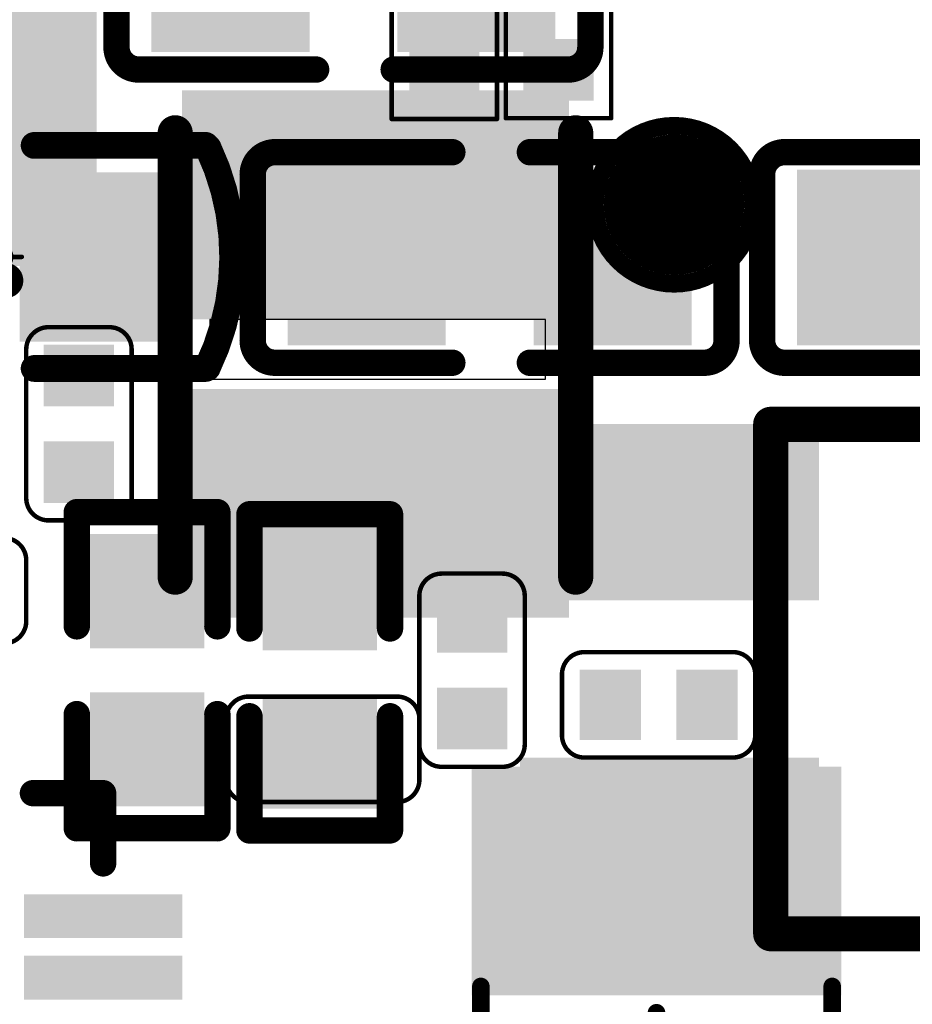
# Model space of a CAD drawing. Header units: millimetres. Extents: x -47 to 199, y -56 to 203.
# Tile 112 of 157: x 64.97 to 70.05, y 177.05 to 182.65. Entities that reach past the tile are written whole.
import ezdxf

# ---------------------------------------------------------------- set-up
doc = ezdxf.new("R2010")
doc.units = ezdxf.units.MM
doc.header["$LTSCALE"] = 1.21
doc.header["$MEASUREMENT"] = 0
doc.layers.get('0').update_dxf_attribs({"linetype": 'CONTINUOUS'})
for name, color, linetype in [('BottomLayer', 5, 'CONTINUOUS'), ('BottomOverlay', 54, 'CONTINUOUS'), ('BottomPaste', 16, 'CONTINUOUS'), ('BottomSolder', 6, 'CONTINUOUS'), ('Mechanical15', 56, 'CONTINUOUS'), ('TopLayer', 1, 'CONTINUOUS'), ('TopOverlay', 2, 'CONTINUOUS'), ('TopPaste', 8, 'CONTINUOUS'), ('TopSolder', 216, 'CONTINUOUS')]:
    doc.layers.add(name, color=color, linetype=linetype)

# ---------------------------------------------------------------- blocks, each defined once
blk = doc.blocks.new('R0201_X_B_23')
at = {"layer": 'BottomLayer'}
for points in [[(-0.01575, 0.00591), (-0.01575, -0.00591), (-0.00591, 0.00591), (-0.00591, -0.00591)], [(0.00591, 0.00591), (0.00591, -0.00591), (0.01575, 0.00591), (0.01575, -0.00591)]]:
    blk.add_solid(points, dxfattribs=at)
at = {"layer": 'BottomOverlay', "const_width": 0.001}
for points in [[(-0.02165, 0.01181), (-0.02165, -0.01181)], [(-0.02165, 0.01181), (0.02165, 0.01181)], [(0.02165, 0.01181), (0.02165, -0.01181)], [(-0.02165, -0.01181), (0.02165, -0.01181)]]:
    blk.add_lwpolyline(points, dxfattribs=at)
at = {"layer": 'BottomOverlay', "const_width": 0.0005}
for points in [[(-0.0219, 0.01181, 1), (-0.0214, 0.01181, 1)], [(-0.0219, 0.01181, 1), (-0.0214, 0.01181, 1)], [(0.0214, 0.01181, 1), (0.0219, 0.01181, 1)], [(0.0214, 0.01181, 1), (0.0219, 0.01181, 1)], [(-0.0219, -0.01181, 1), (-0.0214, -0.01181, 1)], [(-0.0219, -0.01181, 1), (-0.0214, -0.01181, 1)], [(0.0214, -0.01181, 1), (0.0219, -0.01181, 1)], [(0.0214, -0.01181, 1), (0.0219, -0.01181, 1)]]:
    blk.add_lwpolyline(points, format="xyb", close=True, dxfattribs=at)
at = {"layer": 'BottomPaste'}
for points in [[(-0.01575, 0.00591), (-0.01575, -0.00591), (-0.00591, 0.00591), (-0.00591, -0.00591)], [(0.00591, 0.00591), (0.00591, -0.00591), (0.01575, 0.00591), (0.01575, -0.00591)]]:
    blk.add_solid(points, dxfattribs=at)
at = {"layer": 'BottomSolder'}
for points in [[(-0.01772, 0.00787), (-0.01772, -0.00787), (-0.00394, 0.00787), (-0.00394, -0.00787)], [(0.00394, 0.00787), (0.00394, -0.00787), (0.01772, 0.00787), (0.01772, -0.00787)]]:
    blk.add_solid(points, dxfattribs=at)
blk = doc.blocks.new('R0201_X_B_24')
at = {"layer": 'BottomLayer'}
for points in [[(-0.01575, 0.00591), (-0.01575, -0.00591), (-0.00591, 0.00591), (-0.00591, -0.00591)], [(0.00591, 0.00591), (0.00591, -0.00591), (0.01575, 0.00591), (0.01575, -0.00591)]]:
    blk.add_solid(points, dxfattribs=at)
at = {"layer": 'BottomOverlay', "const_width": 0.001}
for points in [[(-0.02165, 0.01181), (-0.02165, -0.01181)], [(-0.02165, 0.01181), (0.02165, 0.01181)], [(0.02165, 0.01181), (0.02165, -0.01181)], [(-0.02165, -0.01181), (0.02165, -0.01181)]]:
    blk.add_lwpolyline(points, dxfattribs=at)
at = {"layer": 'BottomOverlay', "const_width": 0.0005}
for points in [[(-0.0219, 0.01181, 1), (-0.0214, 0.01181, 1)], [(-0.0219, 0.01181, 1), (-0.0214, 0.01181, 1)], [(0.0214, 0.01181, 1), (0.0219, 0.01181, 1)], [(0.0214, 0.01181, 1), (0.0219, 0.01181, 1)], [(-0.0219, -0.01181, 1), (-0.0214, -0.01181, 1)], [(-0.0219, -0.01181, 1), (-0.0214, -0.01181, 1)], [(0.0214, -0.01181, 1), (0.0219, -0.01181, 1)], [(0.0214, -0.01181, 1), (0.0219, -0.01181, 1)]]:
    blk.add_lwpolyline(points, format="xyb", close=True, dxfattribs=at)
at = {"layer": 'BottomPaste'}
for points in [[(-0.01575, 0.00591), (-0.01575, -0.00591), (-0.00591, 0.00591), (-0.00591, -0.00591)], [(0.00591, 0.00591), (0.00591, -0.00591), (0.01575, 0.00591), (0.01575, -0.00591)]]:
    blk.add_solid(points, dxfattribs=at)
at = {"layer": 'BottomSolder'}
for points in [[(-0.01772, 0.00787), (-0.01772, -0.00787), (-0.00394, 0.00787), (-0.00394, -0.00787)], [(0.00394, 0.00787), (0.00394, -0.00787), (0.01772, 0.00787), (0.01772, -0.00787)]]:
    blk.add_solid(points, dxfattribs=at)
blk = doc.blocks.new('TEST_52')
at = {"layer": 'TopLayer', "const_width": 0.01378}
blk.add_lwpolyline([(-0.00689, 0, 1), (0.00689, 0, 1)], format="xyb", close=True, dxfattribs=at)
at = {"layer": 'TopOverlay'}
for points, const_width in [([(0.01772, 0, 1), (-0.01772, 0, 1)], 0.00394), ([(-0.0187, 0, 1), (-0.01673, 0, 1)], 0.00197), ([(0.01673, 0, 1), (0.0187, 0, 1)], 0.00197)]:
    blk.add_lwpolyline(points, format="xyb", close=True, dxfattribs=dict(at, const_width=const_width))
at = {"layer": 'TopPaste', "const_width": 0.01378}
blk.add_lwpolyline([(-0.00689, 0, 1), (0.00689, 0, 1)], format="xyb", close=True, dxfattribs=at)
at = {"layer": 'TopSolder', "const_width": 0.01575}
blk.add_lwpolyline([(-0.00787, 0, 1), (0.00787, 0, 1)], format="xyb", close=True, dxfattribs=at)
blk = doc.blocks.new('CRY_3215_70')
at = {"layer": 'TopLayer'}
for points in [[(-0.07087, -0.0374), (-0.02756, -0.0374), (-0.07087, 0.0374), (-0.02756, 0.0374)], [(0.02756, -0.0374), (0.07087, -0.0374), (0.02756, 0.0374), (0.07087, 0.0374)]]:
    blk.add_solid(points, dxfattribs=at)
at = {"layer": 'TopOverlay', "const_width": 0.00394}
for points in [[(-0.02559, 0.03937), (0.02559, 0.03937)], [(-0.00984, 0.01378), (0.00984, 0.01378)], [(-0.00984, 0.01378), (-0.00984, -0.01575)], [(0.00984, 0.01378), (0.00984, -0.01575)], [(-0.01969, 0), (-0.01575, 0)], [(0.01575, 0), (0.01969, 0)], [(-0.00984, -0.01575), (0.00984, -0.01575)], [(-0.02559, -0.03937), (0.02559, -0.03937)]]:
    blk.add_lwpolyline(points, dxfattribs=at)
at = {"layer": 'TopOverlay', "const_width": 0.00197}
for points in [[(-0.02657, 0.03937, 1), (-0.02461, 0.03937, 1)], [(0.02461, 0.03937, 1), (0.02657, 0.03937, 1)], [(-0.01083, 0.01378, 1), (-0.00886, 0.01378, 1)], [(-0.01083, 0.01378, 1), (-0.00886, 0.01378, 1)], [(0.00886, 0.01378, 1), (0.01083, 0.01378, 1)], [(0.00886, 0.01378, 1), (0.01083, 0.01378, 1)], [(-0.02067, 0, 1), (-0.0187, 0, 1)], [(-0.01673, 0, 1), (-0.01476, 0, 1)], [(0.01476, 0, 1), (0.01673, 0, 1)], [(0.0187, 0, 1), (0.02067, 0, 1)], [(-0.01083, -0.01575, 1), (-0.00886, -0.01575, 1)], [(-0.01083, -0.01575, 1), (-0.00886, -0.01575, 1)], [(0.00886, -0.01575, 1), (0.01083, -0.01575, 1)], [(0.00886, -0.01575, 1), (0.01083, -0.01575, 1)], [(-0.02657, -0.03937, 1), (-0.02461, -0.03937, 1)], [(0.02461, -0.03937, 1), (0.02657, -0.03937, 1)]]:
    blk.add_lwpolyline(points, format="xyb", close=True, dxfattribs=at)
at = {"layer": 'TopPaste'}
for points in [[(-0.07087, -0.0374), (-0.02756, -0.0374), (-0.07087, 0.0374), (-0.02756, 0.0374)], [(0.02756, -0.0374), (0.07087, -0.0374), (0.02756, 0.0374), (0.07087, 0.0374)]]:
    blk.add_solid(points, dxfattribs=at)
at = {"layer": 'TopSolder'}
for points in [[(-0.07487, -0.0414), (-0.02356, -0.0414), (-0.07487, 0.0414), (-0.02356, 0.0414)], [(0.02356, -0.0414), (0.07487, -0.0414), (0.02356, 0.0414), (0.07487, 0.0414)]]:
    blk.add_solid(points, dxfattribs=at)
blk = doc.blocks.new('SOT_23_B_77')
at = {"layer": 'BottomLayer'}
for points in [[(-0.03253, 0.05906), (0.02653, 0.05906), (-0.03253, 0.09055), (0.02653, 0.09055)], [(0.06402, 0.02165), (0.12308, 0.02165), (0.06402, 0.05315), (0.12308, 0.05315)], [(-0.03253, -0.01575), (0.02653, -0.01575), (-0.03253, 0.01575), (0.02653, 0.01575)]]:
    blk.add_solid(points, dxfattribs=at)
at = {"layer": 'BottomOverlay', "const_width": 0.00787}
for points in [[(0.01969, -0.01969), (0.01969, 0.09449)], [(0.01969, 0.09449), (0.07087, 0.09449)], [(0.07087, -0.01969), (0.07087, 0.09449)], [(0.01969, -0.01969), (0.07087, -0.01969)]]:
    blk.add_lwpolyline(points, dxfattribs=at)
at = {"layer": 'BottomOverlay', "const_width": 0.00394}
for points in [[(0.01772, 0.09449, 1), (0.02165, 0.09449, 1)], [(0.01772, 0.09449, 1), (0.02165, 0.09449, 1)], [(0.0689, 0.09449, 1), (0.07283, 0.09449, 1)], [(0.0689, 0.09449, 1), (0.07283, 0.09449, 1)], [(0.01772, -0.01969, 1), (0.02165, -0.01969, 1)], [(0.01772, -0.01969, 1), (0.02165, -0.01969, 1)], [(0.0689, -0.01969, 1), (0.07283, -0.01969, 1)], [(0.0689, -0.01969, 1), (0.07283, -0.01969, 1)]]:
    blk.add_lwpolyline(points, format="xyb", close=True, dxfattribs=at)
at = {"layer": 'BottomPaste'}
for points in [[(-0.03253, 0.05906), (0.02653, 0.05906), (-0.03253, 0.09055), (0.02653, 0.09055)], [(0.06402, 0.02165), (0.12308, 0.02165), (0.06402, 0.05315), (0.12308, 0.05315)], [(-0.03253, -0.01575), (0.02653, -0.01575), (-0.03253, 0.01575), (0.02653, 0.01575)]]:
    blk.add_solid(points, dxfattribs=at)
at = {"layer": 'BottomSolder'}
for points in [[(-0.03653, 0.05506), (0.03053, 0.05506), (-0.03653, 0.09455), (0.03053, 0.09455)], [(0.06002, 0.01765), (0.12708, 0.01765), (0.06002, 0.05715), (0.12708, 0.05715)], [(-0.03653, -0.01975), (0.03053, -0.01975), (-0.03653, 0.01975), (0.03053, 0.01975)]]:
    blk.add_solid(points, dxfattribs=at)
blk = doc.blocks.new('PL_4020_79')
at = {"layer": 'TopLayer', "const_width": 0.06299}
blk.add_lwpolyline([(-0.05906, 0.04724), (-0.05906, -0.04724)], dxfattribs=at)
at = {"layer": 'TopLayer', "const_width": 0.0315}
for points in [[(-0.0748, 0.04724, 1), (-0.04331, 0.04724, 1)], [(-0.0748, -0.04724, 1), (-0.04331, -0.04724, 1)]]:
    blk.add_lwpolyline(points, format="xyb", close=True, dxfattribs=at)
at = {"layer": 'TopLayer'}
blk.add_solid([(0.09055, -0.07874), (0.09055, 0.07874), (0.02756, -0.07874), (0.02756, 0.07874)], dxfattribs=at)
at = {"layer": 'TopOverlay', "const_width": 0.00787}
for points in [[(-0.074, 0.086), (0.07415, 0.086)], [(-0.074, -0.086), (0.07415, -0.086)]]:
    blk.add_lwpolyline(points, dxfattribs=at)
at = {"layer": 'TopOverlay', "const_width": 0.00394}
for points in [[(-0.07597, 0.086, 1), (-0.07203, 0.086, 1)], [(0.07218, 0.086, 1), (0.07612, 0.086, 1)], [(-0.07597, -0.086, 1), (-0.07203, -0.086, 1)], [(0.07218, -0.086, 1), (0.07612, -0.086, 1)]]:
    blk.add_lwpolyline(points, format="xyb", close=True, dxfattribs=at)
at = {"layer": 'TopPaste', "const_width": 0.06299}
blk.add_lwpolyline([(-0.05906, 0.04724), (-0.05906, -0.04724)], dxfattribs=at)
at = {"layer": 'TopPaste', "const_width": 0.0315}
for points in [[(-0.0748, 0.04724, 1), (-0.04331, 0.04724, 1)], [(-0.0748, -0.04724, 1), (-0.04331, -0.04724, 1)]]:
    blk.add_lwpolyline(points, format="xyb", close=True, dxfattribs=at)
at = {"layer": 'TopPaste'}
blk.add_solid([(0.09055, -0.07874), (0.09055, 0.07874), (0.02756, -0.07874), (0.02756, 0.07874)], dxfattribs=at)
at = {"layer": 'TopSolder', "const_width": 0.07099}
blk.add_lwpolyline([(-0.05906, 0.04724), (-0.05906, -0.04724)], dxfattribs=at)
at = {"layer": 'TopSolder', "const_width": 0.0355}
for points in [[(-0.0768, 0.04724, 1), (-0.04131, 0.04724, 1)], [(-0.0768, -0.04724, 1), (-0.04131, -0.04724, 1)]]:
    blk.add_lwpolyline(points, format="xyb", close=True, dxfattribs=at)
at = {"layer": 'TopSolder'}
blk.add_solid([(0.09455, -0.08274), (0.09455, 0.08274), (0.02356, -0.08274), (0.02356, 0.08274)], dxfattribs=at)
blk = doc.blocks.new('L2520_81')
at = {"layer": 'TopLayer'}
for points in [[(-0.05512, -0.03937), (-0.01181, -0.03937), (-0.05512, 0.03937), (-0.01181, 0.03937)], [(0.01181, -0.03937), (0.05512, -0.03937), (0.01181, 0.03937), (0.05512, 0.03937)]]:
    blk.add_solid(points, dxfattribs=at)
at = {"layer": 'TopOverlay', "const_width": 0.00787}
for points in [[(0.04961, 0.04488), (-0.05, 0.04488)], [(0.04961, -0.04488), (-0.05, -0.04488)]]:
    blk.add_lwpolyline(points, dxfattribs=at)
at = {"layer": 'TopOverlay', "const_width": 0.00394}
for points in [[(-0.05197, 0.04488, 1), (-0.04803, 0.04488, 1)], [(0.04764, 0.04488, 1), (0.05157, 0.04488, 1)], [(-0.05197, -0.04488, 1), (-0.04803, -0.04488, 1)], [(0.04764, -0.04488, 1), (0.05157, -0.04488, 1)]]:
    blk.add_lwpolyline(points, format="xyb", close=True, dxfattribs=at)
at = {"layer": 'TopPaste'}
for points in [[(-0.05512, -0.03937), (-0.01181, -0.03937), (-0.05512, 0.03937), (-0.01181, 0.03937)], [(0.01181, -0.03937), (0.05512, -0.03937), (0.01181, 0.03937), (0.05512, 0.03937)]]:
    blk.add_solid(points, dxfattribs=at)
at = {"layer": 'TopSolder'}
for points in [[(-0.05912, -0.04337), (-0.00781, -0.04337), (-0.05912, 0.04337), (-0.00781, 0.04337)], [(0.00781, -0.04337), (0.05912, -0.04337), (0.00781, 0.04337), (0.05912, 0.04337)]]:
    blk.add_solid(points, dxfattribs=at)
blk = doc.blocks.new('QFN68_7R00X7R00X0R80_T_90')
at = {"layer": 'TopLayer'}
for points in [[(0.12205, 0.10728), (0.15354, 0.10728), (0.12205, 0.11319), (0.15354, 0.11319)], [(0.12205, 0.0935), (0.15354, 0.0935), (0.12205, 0.09941), (0.15354, 0.09941)]]:
    blk.add_solid(points, dxfattribs=at)
at = {"layer": 'TopOverlay', "const_width": 0.00591}
for points in [[(0.12205, 0.1378), (0.1378, 0.1378)], [(0.1378, 0.12205), (0.1378, 0.1378)]]:
    blk.add_lwpolyline(points, dxfattribs=at)
at = {"layer": 'TopOverlay', "const_width": 0.00295}
for points in [[(0.12057, 0.1378, 1), (0.12352, 0.1378, 1)], [(0.13632, 0.1378, 1), (0.13927, 0.1378, 1)], [(0.13632, 0.1378, 1), (0.13927, 0.1378, 1)], [(0.13632, 0.12205, 1), (0.13927, 0.12205, 1)]]:
    blk.add_lwpolyline(points, format="xyb", close=True, dxfattribs=at)
at = {"layer": 'TopPaste'}
for points in [[(0.12205, 0.10728), (0.15354, 0.10728), (0.12205, 0.11319), (0.15354, 0.11319)], [(0.12205, 0.0935), (0.15354, 0.0935), (0.12205, 0.09941), (0.15354, 0.09941)]]:
    blk.add_solid(points, dxfattribs=at)
at = {"layer": 'TopSolder'}
for points in [[(0.12008, 0.10532), (0.15551, 0.10532), (0.12008, 0.11516), (0.15551, 0.11516)], [(0.12008, 0.09154), (0.15551, 0.09154), (0.12008, 0.10138), (0.15551, 0.10138)]]:
    blk.add_solid(points, dxfattribs=at)
blk = doc.blocks.new('R0402_B_135')
at = {"layer": 'BottomLayer'}
for points in [[(-0.02855, -0.01083), (-0.00689, -0.01083), (-0.02855, 0.01083), (-0.00689, 0.01083)], [(0.00689, -0.01083), (0.02855, -0.01083), (0.00689, 0.01083), (0.02855, 0.01083)]]:
    blk.add_solid(points, dxfattribs=at)
at = {"layer": 'BottomOverlay', "const_width": 0.00591}
for points in [[(-0.00984, 0.01575), (-0.03543, 0.01575)], [(-0.03543, -0.01575), (-0.03543, 0.01575)], [(0.03543, 0.01575), (0.00984, 0.01575)], [(0.03543, -0.01575), (0.03543, 0.01575)], [(-0.00984, -0.01575), (-0.03543, -0.01575)], [(0.03543, -0.01575), (0.00984, -0.01575)]]:
    blk.add_lwpolyline(points, dxfattribs=at)
at = {"layer": 'BottomOverlay', "const_width": 0.00296}
for points in [[(-0.03691, 0.01575, 1), (-0.03395, 0.01575, 1)], [(-0.03691, 0.01575, 1), (-0.03395, 0.01575, 1)], [(-0.01132, 0.01575, 1), (-0.00836, 0.01575, 1)], [(0.00836, 0.01575, 1), (0.01132, 0.01575, 1)], [(0.03395, 0.01575, 1), (0.03691, 0.01575, 1)], [(0.03395, 0.01575, 1), (0.03691, 0.01575, 1)], [(-0.03691, -0.01575, 1), (-0.03395, -0.01575, 1)], [(-0.03691, -0.01575, 1), (-0.03395, -0.01575, 1)], [(-0.01132, -0.01575, 1), (-0.00836, -0.01575, 1)], [(0.00836, -0.01575, 1), (0.01132, -0.01575, 1)], [(0.03395, -0.01575, 1), (0.03691, -0.01575, 1)], [(0.03395, -0.01575, 1), (0.03691, -0.01575, 1)]]:
    blk.add_lwpolyline(points, format="xyb", close=True, dxfattribs=at)
at = {"layer": 'BottomPaste'}
for points in [[(-0.02855, -0.01083), (-0.00689, -0.01083), (-0.02855, 0.01083), (-0.00689, 0.01083)], [(0.00689, -0.01083), (0.02855, -0.01083), (0.00689, 0.01083), (0.02855, 0.01083)]]:
    blk.add_solid(points, dxfattribs=at)
at = {"layer": 'BottomSolder'}
for points in [[(-0.03052, -0.0128), (-0.00493, -0.0128), (-0.03052, 0.0128), (-0.00493, 0.0128)], [(0.00493, -0.0128), (0.03052, -0.0128), (0.00493, 0.0128), (0.03052, 0.0128)]]:
    blk.add_solid(points, dxfattribs=at)
blk = doc.blocks.new('R0402_B_136')
at = {"layer": 'BottomLayer'}
for points in [[(-0.02855, -0.01083), (-0.00689, -0.01083), (-0.02855, 0.01083), (-0.00689, 0.01083)], [(0.00689, -0.01083), (0.02855, -0.01083), (0.00689, 0.01083), (0.02855, 0.01083)]]:
    blk.add_solid(points, dxfattribs=at)
at = {"layer": 'BottomOverlay', "const_width": 0.00591}
for points in [[(-0.00984, 0.01575), (-0.03543, 0.01575)], [(-0.03543, -0.01575), (-0.03543, 0.01575)], [(0.03543, 0.01575), (0.00984, 0.01575)], [(0.03543, -0.01575), (0.03543, 0.01575)], [(-0.00984, -0.01575), (-0.03543, -0.01575)], [(0.03543, -0.01575), (0.00984, -0.01575)]]:
    blk.add_lwpolyline(points, dxfattribs=at)
at = {"layer": 'BottomOverlay', "const_width": 0.00296}
for points in [[(-0.03691, 0.01575, 1), (-0.03395, 0.01575, 1)], [(-0.03691, 0.01575, 1), (-0.03395, 0.01575, 1)], [(-0.01132, 0.01575, 1), (-0.00836, 0.01575, 1)], [(0.00836, 0.01575, 1), (0.01132, 0.01575, 1)], [(0.03395, 0.01575, 1), (0.03691, 0.01575, 1)], [(0.03395, 0.01575, 1), (0.03691, 0.01575, 1)], [(-0.03691, -0.01575, 1), (-0.03395, -0.01575, 1)], [(-0.03691, -0.01575, 1), (-0.03395, -0.01575, 1)], [(-0.01132, -0.01575, 1), (-0.00836, -0.01575, 1)], [(0.00836, -0.01575, 1), (0.01132, -0.01575, 1)], [(0.03395, -0.01575, 1), (0.03691, -0.01575, 1)], [(0.03395, -0.01575, 1), (0.03691, -0.01575, 1)]]:
    blk.add_lwpolyline(points, format="xyb", close=True, dxfattribs=at)
at = {"layer": 'BottomPaste'}
for points in [[(-0.02855, -0.01083), (-0.00689, -0.01083), (-0.02855, 0.01083), (-0.00689, 0.01083)], [(0.00689, -0.01083), (0.02855, -0.01083), (0.00689, 0.01083), (0.02855, 0.01083)]]:
    blk.add_solid(points, dxfattribs=at)
at = {"layer": 'BottomSolder'}
for points in [[(-0.03052, -0.0128), (-0.00493, -0.0128), (-0.03052, 0.0128), (-0.00493, 0.0128)], [(0.00493, -0.0128), (0.03052, -0.0128), (0.00493, 0.0128), (0.03052, 0.0128)]]:
    blk.add_solid(points, dxfattribs=at)
blk = doc.blocks.new('C0201_X_220')
at = {"layer": 'TopLayer'}
for points in [[(-0.01575, 0.00591), (-0.01575, -0.00591), (-0.00591, 0.00591), (-0.00591, -0.00591)], [(0.00591, 0.00591), (0.00591, -0.00591), (0.01575, 0.00591), (0.01575, -0.00591)]]:
    blk.add_solid(points, dxfattribs=at)
at = {"layer": 'TopOverlay', "const_width": 0.001}
for points in [[(-0.02166, 0.00682, -0.414214), (-0.01666, 0.01182)], [(0.01665, 0.01182, -0.414214), (0.02165, 0.00682)], [(-0.01666, -0.01181, -0.414214), (-0.02166, -0.00681)], [(0.02165, -0.00681, -0.414214), (0.01665, -0.01181)]]:
    blk.add_lwpolyline(points, format="xyb", dxfattribs=at)
for points in [[(0.01665, 0.01182), (-0.01666, 0.01182)], [(-0.02166, 0.00682), (-0.02166, -0.00681)], [(0.02165, 0.00682), (0.02165, -0.00681)], [(0.01665, -0.01181), (-0.01666, -0.01181)]]:
    blk.add_lwpolyline(points, dxfattribs=at)
at = {"layer": 'TopOverlay', "const_width": 0.0005}
for points in [[(-0.01691, 0.01182, 1), (-0.01641, 0.01182, 1)], [(-0.01691, 0.01182, 1), (-0.01641, 0.01182, 1)], [(0.0164, 0.01182, 1), (0.0169, 0.01182, 1)], [(0.0164, 0.01182, 1), (0.0169, 0.01182, 1)], [(-0.02191, 0.00682, 1), (-0.02141, 0.00682, 1)], [(-0.02191, 0.00682, 1), (-0.02141, 0.00682, 1)], [(0.0214, 0.00682, 1), (0.0219, 0.00682, 1)], [(0.0214, 0.00682, 1), (0.0219, 0.00682, 1)], [(-0.02191, -0.00681, 1), (-0.02141, -0.00681, 1)], [(-0.02191, -0.00681, 1), (-0.02141, -0.00681, 1)], [(0.0214, -0.00681, 1), (0.0219, -0.00681, 1)], [(0.0214, -0.00681, 1), (0.0219, -0.00681, 1)], [(-0.01691, -0.01181, 1), (-0.01641, -0.01181, 1)], [(-0.01691, -0.01181, 1), (-0.01641, -0.01181, 1)], [(0.0164, -0.01181, 1), (0.0169, -0.01181, 1)], [(0.0164, -0.01181, 1), (0.0169, -0.01181, 1)]]:
    blk.add_lwpolyline(points, format="xyb", close=True, dxfattribs=at)
at = {"layer": 'TopPaste'}
for points in [[(-0.01575, 0.00591), (-0.01575, -0.00591), (-0.00591, 0.00591), (-0.00591, -0.00591)], [(0.00591, 0.00591), (0.00591, -0.00591), (0.01575, 0.00591), (0.01575, -0.00591)]]:
    blk.add_solid(points, dxfattribs=at)
at = {"layer": 'TopSolder'}
for points in [[(-0.01772, 0.00787), (-0.01772, -0.00787), (-0.00394, 0.00787), (-0.00394, -0.00787)], [(0.00394, 0.00787), (0.00394, -0.00787), (0.01772, 0.00787), (0.01772, -0.00787)]]:
    blk.add_solid(points, dxfattribs=at)
blk = doc.blocks.new('C0603_B_224')
at = {"layer": 'BottomLayer'}
for points in [[(-0.04331, 0.01772), (-0.04331, -0.01772), (-0.01181, 0.01772), (-0.01181, -0.01772)], [(0.01181, 0.01772), (0.01181, -0.01772), (0.04331, 0.01772), (0.04331, -0.01772)]]:
    blk.add_solid(points, dxfattribs=at)
at = {"layer": 'BottomOverlay', "const_width": 0.00591}
for points in [[(-0.0531, 0.0186, -0.414214), (-0.0481, 0.0236)], [(0.0481, 0.0236, -0.414214), (0.0531, 0.0186)], [(-0.0481, -0.0236, -0.414214), (-0.0531, -0.0186)], [(0.0531, -0.0186, -0.414214), (0.0481, -0.0236)]]:
    blk.add_lwpolyline(points, format="xyb", dxfattribs=at)
for points in [[(-0.0481, 0.0236), (-0.00836, 0.0236)], [(0.00902, 0.0236), (0.0481, 0.0236)], [(-0.0531, -0.0186), (-0.0531, 0.0186)], [(0.0531, -0.0186), (0.0531, 0.0186)], [(-0.0481, -0.0236), (-0.00836, -0.0236)], [(0.00902, -0.0236), (0.0481, -0.0236)]]:
    blk.add_lwpolyline(points, dxfattribs=at)
at = {"layer": 'BottomOverlay', "const_width": 0.00296}
for points in [[(-0.04958, 0.0236, 1), (-0.04662, 0.0236, 1)], [(-0.04958, 0.0236, 1), (-0.04662, 0.0236, 1)], [(-0.00984, 0.0236, 1), (-0.00688, 0.0236, 1)], [(0.00754, 0.0236, 1), (0.0105, 0.0236, 1)], [(0.04662, 0.0236, 1), (0.04958, 0.0236, 1)], [(0.04662, 0.0236, 1), (0.04958, 0.0236, 1)], [(-0.05458, 0.0186, 1), (-0.05162, 0.0186, 1)], [(-0.05458, 0.0186, 1), (-0.05162, 0.0186, 1)], [(0.05162, 0.0186, 1), (0.05458, 0.0186, 1)], [(0.05162, 0.0186, 1), (0.05458, 0.0186, 1)], [(-0.05458, -0.0186, 1), (-0.05162, -0.0186, 1)], [(-0.05458, -0.0186, 1), (-0.05162, -0.0186, 1)], [(0.05162, -0.0186, 1), (0.05458, -0.0186, 1)], [(0.05162, -0.0186, 1), (0.05458, -0.0186, 1)], [(-0.04958, -0.0236, 1), (-0.04662, -0.0236, 1)], [(-0.04958, -0.0236, 1), (-0.04662, -0.0236, 1)], [(-0.00984, -0.0236, 1), (-0.00688, -0.0236, 1)], [(0.00754, -0.0236, 1), (0.0105, -0.0236, 1)], [(0.04662, -0.0236, 1), (0.04958, -0.0236, 1)], [(0.04662, -0.0236, 1), (0.04958, -0.0236, 1)]]:
    blk.add_lwpolyline(points, format="xyb", close=True, dxfattribs=at)
at = {"layer": 'BottomPaste'}
for points in [[(-0.04331, 0.01772), (-0.04331, -0.01772), (-0.01181, 0.01772), (-0.01181, -0.01772)], [(0.01181, 0.01772), (0.01181, -0.01772), (0.04331, 0.01772), (0.04331, -0.01772)]]:
    blk.add_solid(points, dxfattribs=at)
at = {"layer": 'BottomSolder'}
for points in [[(-0.04528, 0.01969), (-0.04528, -0.01969), (-0.00984, 0.01969), (-0.00984, -0.01969)], [(0.00984, 0.01969), (0.00984, -0.01969), (0.04528, 0.01969), (0.04528, -0.01969)]]:
    blk.add_solid(points, dxfattribs=at)
blk = doc.blocks.new('C0201_B_225')
at = {"layer": 'BottomLayer'}
for points in [[(-0.01575, 0.00591), (-0.01575, -0.00591), (-0.00591, 0.00591), (-0.00591, -0.00591)], [(0.00591, 0.00591), (0.00591, -0.00591), (0.01575, 0.00591), (0.01575, -0.00591)]]:
    blk.add_solid(points, dxfattribs=at)
at = {"layer": 'BottomOverlay', "const_width": 0.001}
for points in [[(-0.02165, 0.00682, -0.414214), (-0.01665, 0.01182)], [(0.01666, 0.01182, -0.414214), (0.02166, 0.00682)], [(-0.01665, -0.01181, -0.414214), (-0.02165, -0.00681)], [(0.02166, -0.00681, -0.414214), (0.01666, -0.01181)]]:
    blk.add_lwpolyline(points, format="xyb", dxfattribs=at)
for points in [[(0.01666, 0.01182), (-0.01665, 0.01182)], [(-0.02165, -0.00681), (-0.02165, 0.00682)], [(0.02166, -0.00681), (0.02166, 0.00682)], [(0.01666, -0.01181), (-0.01665, -0.01181)]]:
    blk.add_lwpolyline(points, dxfattribs=at)
at = {"layer": 'BottomOverlay', "const_width": 0.0005}
for points in [[(-0.0169, 0.01182, 1), (-0.0164, 0.01182, 1)], [(-0.0169, 0.01182, 1), (-0.0164, 0.01182, 1)], [(0.01641, 0.01182, 1), (0.01691, 0.01182, 1)], [(0.01641, 0.01182, 1), (0.01691, 0.01182, 1)], [(-0.0219, 0.00682, 1), (-0.0214, 0.00682, 1)], [(-0.0219, 0.00682, 1), (-0.0214, 0.00682, 1)], [(0.02141, 0.00682, 1), (0.02191, 0.00682, 1)], [(0.02141, 0.00682, 1), (0.02191, 0.00682, 1)], [(-0.0219, -0.00681, 1), (-0.0214, -0.00681, 1)], [(-0.0219, -0.00681, 1), (-0.0214, -0.00681, 1)], [(0.02141, -0.00681, 1), (0.02191, -0.00681, 1)], [(0.02141, -0.00681, 1), (0.02191, -0.00681, 1)], [(-0.0169, -0.01181, 1), (-0.0164, -0.01181, 1)], [(-0.0169, -0.01181, 1), (-0.0164, -0.01181, 1)], [(0.01641, -0.01181, 1), (0.01691, -0.01181, 1)], [(0.01641, -0.01181, 1), (0.01691, -0.01181, 1)]]:
    blk.add_lwpolyline(points, format="xyb", close=True, dxfattribs=at)
at = {"layer": 'BottomPaste'}
for points in [[(-0.01575, 0.00591), (-0.01575, -0.00591), (-0.00591, 0.00591), (-0.00591, -0.00591)], [(0.00591, 0.00591), (0.00591, -0.00591), (0.01575, 0.00591), (0.01575, -0.00591)]]:
    blk.add_solid(points, dxfattribs=at)
at = {"layer": 'BottomSolder'}
for points in [[(-0.01772, 0.00787), (-0.01772, -0.00787), (-0.00394, 0.00787), (-0.00394, -0.00787)], [(0.00394, 0.00787), (0.00394, -0.00787), (0.01772, 0.00787), (0.01772, -0.00787)]]:
    blk.add_solid(points, dxfattribs=at)
blk = doc.blocks.new('C0603_B_226')
at = {"layer": 'BottomLayer'}
for points in [[(-0.04331, 0.01772), (-0.04331, -0.01772), (-0.01181, 0.01772), (-0.01181, -0.01772)], [(0.01181, 0.01772), (0.01181, -0.01772), (0.04331, 0.01772), (0.04331, -0.01772)]]:
    blk.add_solid(points, dxfattribs=at)
at = {"layer": 'BottomOverlay', "const_width": 0.00591}
for points in [[(-0.0531, 0.0186, -0.414214), (-0.0481, 0.0236)], [(0.0481, 0.0236, -0.414214), (0.0531, 0.0186)], [(-0.0481, -0.0236, -0.414214), (-0.0531, -0.0186)], [(0.0531, -0.0186, -0.414214), (0.0481, -0.0236)]]:
    blk.add_lwpolyline(points, format="xyb", dxfattribs=at)
for points in [[(-0.0481, 0.0236), (-0.00836, 0.0236)], [(0.00902, 0.0236), (0.0481, 0.0236)], [(-0.0531, -0.0186), (-0.0531, 0.0186)], [(0.0531, -0.0186), (0.0531, 0.0186)], [(-0.0481, -0.0236), (-0.00836, -0.0236)], [(0.00902, -0.0236), (0.0481, -0.0236)]]:
    blk.add_lwpolyline(points, dxfattribs=at)
at = {"layer": 'BottomOverlay', "const_width": 0.00296}
for points in [[(-0.04958, 0.0236, 1), (-0.04662, 0.0236, 1)], [(-0.04958, 0.0236, 1), (-0.04662, 0.0236, 1)], [(-0.00984, 0.0236, 1), (-0.00688, 0.0236, 1)], [(0.00754, 0.0236, 1), (0.0105, 0.0236, 1)], [(0.04662, 0.0236, 1), (0.04958, 0.0236, 1)], [(0.04662, 0.0236, 1), (0.04958, 0.0236, 1)], [(-0.05458, 0.0186, 1), (-0.05162, 0.0186, 1)], [(-0.05458, 0.0186, 1), (-0.05162, 0.0186, 1)], [(0.05162, 0.0186, 1), (0.05458, 0.0186, 1)], [(0.05162, 0.0186, 1), (0.05458, 0.0186, 1)], [(-0.05458, -0.0186, 1), (-0.05162, -0.0186, 1)], [(-0.05458, -0.0186, 1), (-0.05162, -0.0186, 1)], [(0.05162, -0.0186, 1), (0.05458, -0.0186, 1)], [(0.05162, -0.0186, 1), (0.05458, -0.0186, 1)], [(-0.04958, -0.0236, 1), (-0.04662, -0.0236, 1)], [(-0.04958, -0.0236, 1), (-0.04662, -0.0236, 1)], [(-0.00984, -0.0236, 1), (-0.00688, -0.0236, 1)], [(0.00754, -0.0236, 1), (0.0105, -0.0236, 1)], [(0.04662, -0.0236, 1), (0.04958, -0.0236, 1)], [(0.04662, -0.0236, 1), (0.04958, -0.0236, 1)]]:
    blk.add_lwpolyline(points, format="xyb", close=True, dxfattribs=at)
at = {"layer": 'BottomPaste'}
for points in [[(-0.04331, 0.01772), (-0.04331, -0.01772), (-0.01181, 0.01772), (-0.01181, -0.01772)], [(0.01181, 0.01772), (0.01181, -0.01772), (0.04331, 0.01772), (0.04331, -0.01772)]]:
    blk.add_solid(points, dxfattribs=at)
at = {"layer": 'BottomSolder'}
for points in [[(-0.04528, 0.01969), (-0.04528, -0.01969), (-0.00984, 0.01969), (-0.00984, -0.01969)], [(0.00984, 0.01969), (0.00984, -0.01969), (0.04528, 0.01969), (0.04528, -0.01969)]]:
    blk.add_solid(points, dxfattribs=at)
blk = doc.blocks.new('C0201_241')
at = {"layer": 'TopLayer'}
for points in [[(-0.00591, -0.00591), (-0.00591, 0.00591), (-0.01575, -0.00591), (-0.01575, 0.00591)], [(0.01575, -0.00591), (0.01575, 0.00591), (0.00591, -0.00591), (0.00591, 0.00591)]]:
    blk.add_solid(points, dxfattribs=at)
at = {"layer": 'TopOverlay', "const_width": 0.001}
for points in [[(-0.02165, 0.00681, -0.414214), (-0.01665, 0.01181)], [(0.01666, 0.01181, -0.414214), (0.02166, 0.00681)], [(-0.01665, -0.01182, -0.414214), (-0.02165, -0.00682)], [(0.02166, -0.00682, -0.414214), (0.01666, -0.01182)]]:
    blk.add_lwpolyline(points, format="xyb", dxfattribs=at)
for points in [[(-0.01665, 0.01181), (0.01666, 0.01181)], [(-0.02165, -0.00682), (-0.02165, 0.00681)], [(0.02166, -0.00682), (0.02166, 0.00681)], [(-0.01665, -0.01182), (0.01666, -0.01182)]]:
    blk.add_lwpolyline(points, dxfattribs=at)
at = {"layer": 'TopOverlay', "const_width": 0.0005}
for points in [[(-0.0169, 0.01181, 1), (-0.0164, 0.01181, 1)], [(-0.0169, 0.01181, 1), (-0.0164, 0.01181, 1)], [(0.01641, 0.01181, 1), (0.01691, 0.01181, 1)], [(0.01641, 0.01181, 1), (0.01691, 0.01181, 1)], [(-0.0219, 0.00681, 1), (-0.0214, 0.00681, 1)], [(-0.0219, 0.00681, 1), (-0.0214, 0.00681, 1)], [(0.02141, 0.00681, 1), (0.02191, 0.00681, 1)], [(0.02141, 0.00681, 1), (0.02191, 0.00681, 1)], [(-0.0219, -0.00682, 1), (-0.0214, -0.00682, 1)], [(-0.0219, -0.00682, 1), (-0.0214, -0.00682, 1)], [(0.02141, -0.00682, 1), (0.02191, -0.00682, 1)], [(0.02141, -0.00682, 1), (0.02191, -0.00682, 1)], [(-0.0169, -0.01182, 1), (-0.0164, -0.01182, 1)], [(-0.0169, -0.01182, 1), (-0.0164, -0.01182, 1)], [(0.01641, -0.01182, 1), (0.01691, -0.01182, 1)], [(0.01641, -0.01182, 1), (0.01691, -0.01182, 1)]]:
    blk.add_lwpolyline(points, format="xyb", close=True, dxfattribs=at)
at = {"layer": 'TopPaste'}
for points in [[(-0.00591, -0.00591), (-0.00591, 0.00591), (-0.01575, -0.00591), (-0.01575, 0.00591)], [(0.01575, -0.00591), (0.01575, 0.00591), (0.00591, -0.00591), (0.00591, 0.00591)]]:
    blk.add_solid(points, dxfattribs=at)
at = {"layer": 'TopSolder'}
for points in [[(-0.00394, -0.00787), (-0.00394, 0.00787), (-0.01772, -0.00787), (-0.01772, 0.00787)], [(0.01772, -0.00787), (0.01772, 0.00787), (0.00394, -0.00787), (0.00394, 0.00787)]]:
    blk.add_solid(points, dxfattribs=at)
blk = doc.blocks.new('C0201_246')
at = {"layer": 'TopLayer'}
for points in [[(-0.00591, -0.00591), (-0.00591, 0.00591), (-0.01575, -0.00591), (-0.01575, 0.00591)], [(0.01575, -0.00591), (0.01575, 0.00591), (0.00591, -0.00591), (0.00591, 0.00591)]]:
    blk.add_solid(points, dxfattribs=at)
at = {"layer": 'TopOverlay', "const_width": 0.001}
for points in [[(-0.02165, 0.00681, -0.414214), (-0.01665, 0.01181)], [(0.01666, 0.01181, -0.414214), (0.02166, 0.00681)], [(-0.01665, -0.01182, -0.414214), (-0.02165, -0.00682)], [(0.02166, -0.00682, -0.414214), (0.01666, -0.01182)]]:
    blk.add_lwpolyline(points, format="xyb", dxfattribs=at)
for points in [[(0.01666, 0.01181), (-0.01665, 0.01181)], [(-0.02165, 0.00681), (-0.02165, -0.00682)], [(0.02166, 0.00681), (0.02166, -0.00682)], [(0.01666, -0.01182), (-0.01665, -0.01182)]]:
    blk.add_lwpolyline(points, dxfattribs=at)
at = {"layer": 'TopOverlay', "const_width": 0.0005}
for points in [[(-0.0169, 0.01181, 1), (-0.0164, 0.01181, 1)], [(-0.0169, 0.01181, 1), (-0.0164, 0.01181, 1)], [(0.01641, 0.01181, 1), (0.01691, 0.01181, 1)], [(0.01641, 0.01181, 1), (0.01691, 0.01181, 1)], [(-0.0219, 0.00681, 1), (-0.0214, 0.00681, 1)], [(-0.0219, 0.00681, 1), (-0.0214, 0.00681, 1)], [(0.02141, 0.00681, 1), (0.02191, 0.00681, 1)], [(0.02141, 0.00681, 1), (0.02191, 0.00681, 1)], [(-0.0219, -0.00682, 1), (-0.0214, -0.00682, 1)], [(-0.0219, -0.00682, 1), (-0.0214, -0.00682, 1)], [(0.02141, -0.00682, 1), (0.02191, -0.00682, 1)], [(0.02141, -0.00682, 1), (0.02191, -0.00682, 1)], [(-0.0169, -0.01182, 1), (-0.0164, -0.01182, 1)], [(-0.0169, -0.01182, 1), (-0.0164, -0.01182, 1)], [(0.01641, -0.01182, 1), (0.01691, -0.01182, 1)], [(0.01641, -0.01182, 1), (0.01691, -0.01182, 1)]]:
    blk.add_lwpolyline(points, format="xyb", close=True, dxfattribs=at)
at = {"layer": 'TopPaste'}
for points in [[(-0.00591, -0.00591), (-0.00591, 0.00591), (-0.01575, -0.00591), (-0.01575, 0.00591)], [(0.01575, -0.00591), (0.01575, 0.00591), (0.00591, -0.00591), (0.00591, 0.00591)]]:
    blk.add_solid(points, dxfattribs=at)
at = {"layer": 'TopSolder'}
for points in [[(-0.00394, -0.00787), (-0.00394, 0.00787), (-0.01772, -0.00787), (-0.01772, 0.00787)], [(0.01772, -0.00787), (0.01772, 0.00787), (0.00394, -0.00787), (0.00394, 0.00787)]]:
    blk.add_solid(points, dxfattribs=at)
blk = doc.blocks.new('C0201_251')
at = {"layer": 'TopLayer'}
for points in [[(-0.00591, -0.00591), (-0.00591, 0.00591), (-0.01575, -0.00591), (-0.01575, 0.00591)], [(0.01575, -0.00591), (0.01575, 0.00591), (0.00591, -0.00591), (0.00591, 0.00591)]]:
    blk.add_solid(points, dxfattribs=at)
at = {"layer": 'TopOverlay', "const_width": 0.001}
for points in [[(-0.02165, 0.00681, -0.414214), (-0.01665, 0.01181)], [(0.01666, 0.01181, -0.414214), (0.02166, 0.00681)], [(-0.01665, -0.01182, -0.414214), (-0.02165, -0.00682)], [(0.02166, -0.00682, -0.414214), (0.01666, -0.01182)]]:
    blk.add_lwpolyline(points, format="xyb", dxfattribs=at)
for points in [[(0.01666, 0.01181), (-0.01665, 0.01181)], [(-0.02165, -0.00682), (-0.02165, 0.00681)], [(0.02166, -0.00682), (0.02166, 0.00681)], [(0.01666, -0.01182), (-0.01665, -0.01182)]]:
    blk.add_lwpolyline(points, dxfattribs=at)
at = {"layer": 'TopOverlay', "const_width": 0.0005}
for points in [[(-0.0169, 0.01181, 1), (-0.0164, 0.01181, 1)], [(-0.0169, 0.01181, 1), (-0.0164, 0.01181, 1)], [(0.01641, 0.01181, 1), (0.01691, 0.01181, 1)], [(0.01641, 0.01181, 1), (0.01691, 0.01181, 1)], [(-0.0219, 0.00681, 1), (-0.0214, 0.00681, 1)], [(-0.0219, 0.00681, 1), (-0.0214, 0.00681, 1)], [(0.02141, 0.00681, 1), (0.02191, 0.00681, 1)], [(0.02141, 0.00681, 1), (0.02191, 0.00681, 1)], [(-0.0219, -0.00682, 1), (-0.0214, -0.00682, 1)], [(-0.0219, -0.00682, 1), (-0.0214, -0.00682, 1)], [(0.02141, -0.00682, 1), (0.02191, -0.00682, 1)], [(0.02141, -0.00682, 1), (0.02191, -0.00682, 1)], [(-0.0169, -0.01182, 1), (-0.0164, -0.01182, 1)], [(-0.0169, -0.01182, 1), (-0.0164, -0.01182, 1)], [(0.01641, -0.01182, 1), (0.01691, -0.01182, 1)], [(0.01641, -0.01182, 1), (0.01691, -0.01182, 1)]]:
    blk.add_lwpolyline(points, format="xyb", close=True, dxfattribs=at)
at = {"layer": 'TopPaste'}
for points in [[(-0.00591, -0.00591), (-0.00591, 0.00591), (-0.01575, -0.00591), (-0.01575, 0.00591)], [(0.01575, -0.00591), (0.01575, 0.00591), (0.00591, -0.00591), (0.00591, 0.00591)]]:
    blk.add_solid(points, dxfattribs=at)
at = {"layer": 'TopSolder'}
for points in [[(-0.00394, -0.00787), (-0.00394, 0.00787), (-0.01772, -0.00787), (-0.01772, 0.00787)], [(0.01772, -0.00787), (0.01772, 0.00787), (0.00394, -0.00787), (0.00394, 0.00787)]]:
    blk.add_solid(points, dxfattribs=at)
blk = doc.blocks.new('C0603_257')
at = {"layer": 'TopLayer'}
for points in [[(-0.01181, -0.01772), (-0.01181, 0.01772), (-0.04331, -0.01772), (-0.04331, 0.01772)], [(0.04331, -0.01772), (0.04331, 0.01772), (0.01181, -0.01772), (0.01181, 0.01772)]]:
    blk.add_solid(points, dxfattribs=at)
at = {"layer": 'TopOverlay', "const_width": 0.00591}
for points in [[(-0.0531, 0.0186, -0.414214), (-0.0481, 0.0236)], [(0.0481, 0.0236, -0.414214), (0.0531, 0.0186)], [(-0.0481, -0.0236, -0.414214), (-0.0531, -0.0186)], [(0.0531, -0.0186, -0.414214), (0.0481, -0.0236)]]:
    blk.add_lwpolyline(points, format="xyb", dxfattribs=at)
for points in [[(-0.0481, 0.0236), (-0.00836, 0.0236)], [(0.00902, 0.0236), (0.0481, 0.0236)], [(-0.0531, -0.0186), (-0.0531, 0.0186)], [(0.0531, -0.0186), (0.0531, 0.0186)], [(-0.0481, -0.0236), (-0.00836, -0.0236)], [(0.00902, -0.0236), (0.0481, -0.0236)]]:
    blk.add_lwpolyline(points, dxfattribs=at)
at = {"layer": 'TopOverlay', "const_width": 0.00296}
for points in [[(-0.04958, 0.0236, 1), (-0.04662, 0.0236, 1)], [(-0.04958, 0.0236, 1), (-0.04662, 0.0236, 1)], [(-0.00984, 0.0236, 1), (-0.00688, 0.0236, 1)], [(0.00754, 0.0236, 1), (0.0105, 0.0236, 1)], [(0.04662, 0.0236, 1), (0.04958, 0.0236, 1)], [(0.04662, 0.0236, 1), (0.04958, 0.0236, 1)], [(-0.05458, 0.0186, 1), (-0.05162, 0.0186, 1)], [(-0.05458, 0.0186, 1), (-0.05162, 0.0186, 1)], [(0.05162, 0.0186, 1), (0.05458, 0.0186, 1)], [(0.05162, 0.0186, 1), (0.05458, 0.0186, 1)], [(-0.05458, -0.0186, 1), (-0.05162, -0.0186, 1)], [(-0.05458, -0.0186, 1), (-0.05162, -0.0186, 1)], [(0.05162, -0.0186, 1), (0.05458, -0.0186, 1)], [(0.05162, -0.0186, 1), (0.05458, -0.0186, 1)], [(-0.04958, -0.0236, 1), (-0.04662, -0.0236, 1)], [(-0.04958, -0.0236, 1), (-0.04662, -0.0236, 1)], [(-0.00984, -0.0236, 1), (-0.00688, -0.0236, 1)], [(0.00754, -0.0236, 1), (0.0105, -0.0236, 1)], [(0.04662, -0.0236, 1), (0.04958, -0.0236, 1)], [(0.04662, -0.0236, 1), (0.04958, -0.0236, 1)]]:
    blk.add_lwpolyline(points, format="xyb", close=True, dxfattribs=at)
at = {"layer": 'TopPaste'}
for points in [[(-0.01181, -0.01772), (-0.01181, 0.01772), (-0.04331, -0.01772), (-0.04331, 0.01772)], [(0.04331, -0.01772), (0.04331, 0.01772), (0.01181, -0.01772), (0.01181, 0.01772)]]:
    blk.add_solid(points, dxfattribs=at)
at = {"layer": 'TopSolder'}
for points in [[(-0.00984, -0.01969), (-0.00984, 0.01969), (-0.04528, -0.01969), (-0.04528, 0.01969)], [(0.04528, -0.01969), (0.04528, 0.01969), (0.00984, -0.01969), (0.00984, 0.01969)]]:
    blk.add_solid(points, dxfattribs=at)
blk = doc.blocks.new('C0603_B_422')
at = {"layer": 'BottomLayer'}
for points in [[(-0.04138, -0.015), (-0.01138, -0.015), (-0.04138, 0.015), (-0.01138, 0.015)], [(0.01138, -0.015), (0.04138, -0.015), (0.01138, 0.015), (0.04138, 0.015)]]:
    blk.add_solid(points, dxfattribs=at)
at = {"layer": 'BottomOverlay', "const_width": 0.006}
for points in [[(-0.04943, -0.02486, -0.227259), (-0.04963, 0.02444)], [(0.04963, 0.02444, -0.227259), (0.04943, -0.02486)]]:
    blk.add_lwpolyline(points, format="xyb", dxfattribs=at)
at = {"layer": 'BottomOverlay', "const_width": 0.003}
for points in [[(-0.05113, 0.02444, 1), (-0.04813, 0.02444, 1)], [(-0.05059, 0.025, 1), (-0.04759, 0.025, 1)], [(-0.01213, 0.025, 1), (-0.00913, 0.025, 1)], [(0.00913, 0.025, 1), (0.01213, 0.025, 1)], [(0.04759, 0.025, 1), (0.05059, 0.025, 1)], [(0.04813, 0.02444, 1), (0.05113, 0.02444, 1)], [(-0.0015, 0.009, 1), (0.0015, 0.009, 1)], [(-0.0045, 0, 1), (-0.0015, 0, 1)], [(-0.0015, 0, 1), (0.0015, 0, 1)], [(-0.0015, 0, 1), (0.0015, 0, 1)], [(0.0015, 0, 1), (0.0045, 0, 1)], [(-0.0015, -0.009, 1), (0.0015, -0.009, 1)], [(-0.05093, -0.02486, 1), (-0.04793, -0.02486, 1)], [(-0.05059, -0.025, 1), (-0.04759, -0.025, 1)], [(-0.01213, -0.025, 1), (-0.00913, -0.025, 1)], [(0.00913, -0.025, 1), (0.01213, -0.025, 1)], [(0.04759, -0.025, 1), (0.05059, -0.025, 1)], [(0.04793, -0.02486, 1), (0.05093, -0.02486, 1)]]:
    blk.add_lwpolyline(points, format="xyb", close=True, dxfattribs=at)
at = {"layer": 'BottomOverlay', "const_width": 0.006}
for points in [[(-0.04909, 0.025), (-0.01063, 0.025)], [(0.01063, 0.025), (0.04909, 0.025)], [(0, -0.009), (0, 0.009)], [(-0.003, 0), (0, 0)], [(0, 0), (0.003, 0)], [(-0.04909, -0.025), (-0.01063, -0.025)], [(0.01063, -0.025), (0.04909, -0.025)]]:
    blk.add_lwpolyline(points, dxfattribs=at)
at = {"layer": 'BottomPaste'}
for points in [[(-0.04138, -0.015), (-0.01138, -0.015), (-0.04138, 0.015), (-0.01138, 0.015)], [(0.01138, -0.015), (0.04138, -0.015), (0.01138, 0.015), (0.04138, 0.015)]]:
    blk.add_solid(points, dxfattribs=at)
at = {"layer": 'BottomSolder'}
for points in [[(-0.04538, -0.019), (-0.00738, -0.019), (-0.04538, 0.019), (-0.00738, 0.019)], [(0.00738, -0.019), (0.04538, -0.019), (0.00738, 0.019), (0.04538, 0.019)]]:
    blk.add_solid(points, dxfattribs=at)
at = {"layer": 'Mechanical15', "const_width": 0.001}
for points in [[(0, -0.00788), (0, 0.00787)], [(-0.00787, 0), (0.00788, 0)]]:
    blk.add_lwpolyline(points, dxfattribs=at)
at = {"layer": 'Mechanical15'}
for points, const_width in [([(-0.00025, 0.00787, 1), (0.00025, 0.00787, 1)], 0.0005), ([(0.005, 0, 1), (-0.005, 0, 1)], 0.001), ([(-0.00812, 0, 1), (-0.00762, 0, 1)], 0.0005), ([(-0.00525, 0, 1), (-0.00475, 0, 1)], 0.0005), ([(0.00475, 0, 1), (0.00525, 0, 1)], 0.0005), ([(0.00763, 0, 1), (0.00813, 0, 1)], 0.0005), ([(-0.00025, -0.00788, 1), (0.00025, -0.00788, 1)], 0.0005)]:
    blk.add_lwpolyline(points, format="xyb", close=True, dxfattribs=dict(at, const_width=const_width))

msp = doc.modelspace()

# ---------------------------------------------------------------- linework, layer by layer
at = {"layer": 'TopLayer'}
for p, q in [((67.9585, 180.9456), (66.0485, 180.9456)), ((66.0485, 180.9456), (66.0485, 180.6056)), ((67.9585, 180.6056), (67.9585, 180.9456)), ((66.0485, 180.6056), (67.9585, 180.6056))]:
    msp.add_line(p, q, dxfattribs=at)

# ---------------------------------------------------------------- block references
at = {"xscale": 25.4, "yscale": 25.4, "zscale": 25.4}
for name, p in [('PL_4020_79', (63.0025, 183.3516)), ('C0603_257', (66.8652, 182.9679)), ('C0603_B_422', (64.7775, 181.3016)), ('C0603_B_226', (67.6405, 181.2986)), ('C0603_B_224', (70.5405, 181.2986)), ('SOT_23_B_77', (68.7405, 177.9486)), ('C0201_241', (66.6905, 178.4985)), ('QFN68_7R00X7R00X0R80_T_90', (61.9405, 174.7486))]:
    msp.add_blockref(name, p, dxfattribs=at)
for name, p, rotation in [('R0201_X_B_24', (67.3825, 182.6367), 270), ('R0201_X_B_23', (68.0325, 182.6416), 270), ('L2520_81', (66.9905, 180.7486), 90), ('TEST_52', (68.6905, 181.5986), 270), ('C0201_251', (65.3025, 180.3516), 90), ('R0402_B_135', (65.6905, 178.9486), 90), ('R0402_B_136', (66.6734, 178.9365), 90), ('C0201_X_220', (64.4525, 179.4016), 180), ('C0201_B_225', (67.5405, 178.9486), 90), ('C0201_246', (68.6025, 178.7516), 180), ('CRY_3215_70', (68.5905, 176.4986), 270)]:
    msp.add_blockref(name, p, dxfattribs=dict(at, rotation=rotation))

doc.saveas('drawing.dxf')
